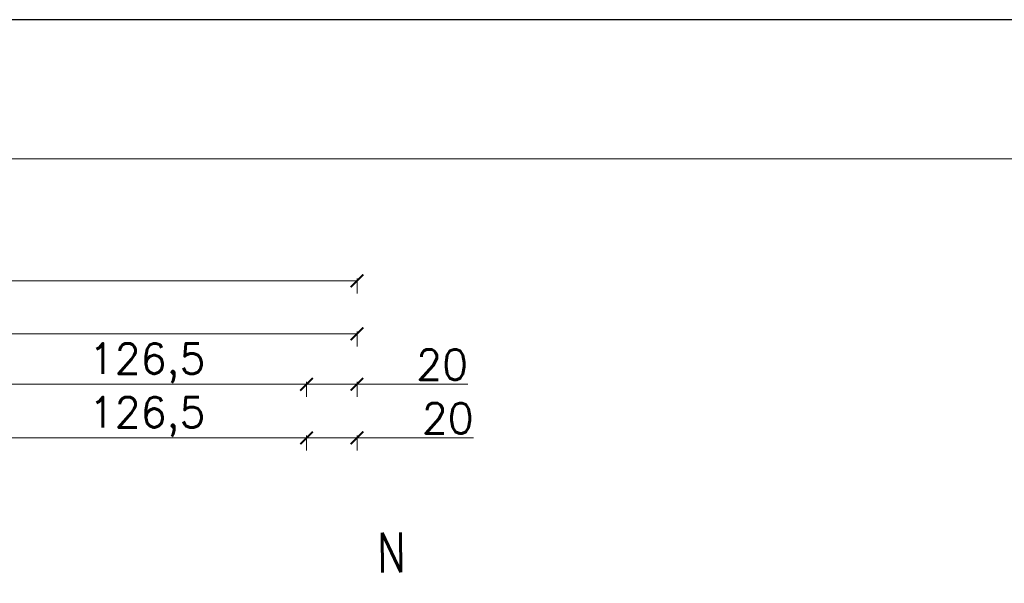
# Model space of a CAD drawing. Header units: millimetres. Extents: x -587 to 358276, y -26688 to 221215.
# Tile 218 of 256: x 11769 to 12159, y 11621 to 11844. Entities that reach past the tile are written whole.
import ezdxf

# ---------------------------------------------------------------- set-up
doc = ezdxf.new("R2010")
doc.units = ezdxf.units.MM
doc.header["$MEASUREMENT"] = 0
doc.layers.add('a3', color=3, linetype='Continuous', lineweight=30, plot=False)
doc.layers.add('Nowe_820-G Rysunki Obrazki_Nr_pióra__1', color=7, linetype='Continuous', lineweight=13)
doc.layers.add('wymiarowanie', color=176, linetype='Continuous', lineweight=9)
doc.styles.add('styl2', font='simplex.shx')
doc.styles.add('STYL_AUTOMATYCZNY_2', font='txt', dxfattribs={"width": 0.771777})
doc.dimstyles.new('Skala 1-50', dxfattribs={"dimtxt": 12, "dimasz": 5, "dimexe": 1, "dimexo": 1, "dimgap": 1.5, "dimtad": 1, "dimdec": 1, "dimrnd": 0.5, "dimtxsty": 'styl2', "dimblk": 'ARCHTICK', "dimcen": 5, "dimadec": 0, "dimazin": 0, "dimtfac": 1, "dimtdec": 1, "dimtmove": 1, "dimatfit": 3, "dimldrblk": 'ARCHTICK', "dimfxl": 5, "dimfxlon": 1, "dimlwd": -1, "dimlwe": -1, "dimarcsym": 0})

# ---------------------------------------------------------------- blocks, each defined once
blk = doc.blocks.new('_ArchTick')
at = {"color": 0, "linetype": 'ByBlock', "const_width": 0.15}
blk.add_lwpolyline([(-0.5, -0.5), (0.5, 0.5)], dxfattribs=at)
blk = doc.blocks.new('*D3620')
at = {"layer": 'Defpoints', "color": 0}
for p in [(11882.33, 11678.32), (11755.87, 11400.57), (11882.33, 11380.57)]:
    blk.add_point(p, dxfattribs=at)
at = {"layer": 'wymiarowanie', "color": 0}
for p, q in [((11755.87, 11673.32), (11755.87, 11679.32)), ((11755.87, 11678.32), (11882.33, 11678.32)), ((11882.33, 11673.32), (11882.33, 11679.32))]:
    blk.add_line(p, q, dxfattribs=at)
at = {"layer": 'wymiarowanie', "color": 0, "xscale": 5, "yscale": 5, "zscale": 5, "rotation": 180}
blk.add_blockref('_ArchTick', (11755.87, 11678.32), dxfattribs=at)
at = {"layer": 'wymiarowanie', "color": 0, "xscale": 5, "yscale": 5, "zscale": 5}
blk.add_blockref('_ArchTick', (11882.33, 11678.32), dxfattribs=at)
at = {"layer": 'wymiarowanie', "color": 0, "insert": (11819.1, 11686.67), "char_height": 12, "attachment_point": 5, "style": 'styl2'}
blk.add_mtext('126,5', dxfattribs=at)
blk = doc.blocks.new('*D3621')
at = {"layer": 'Defpoints', "color": 0}
for p in [(11902.33, 11678.32), (11902.33, 11400.57), (11882.33, 11380.57)]:
    blk.add_point(p, dxfattribs=at)
at = {"layer": 'wymiarowanie', "color": 0}
for p, q in [((11882.33, 11673.32), (11882.33, 11679.32)), ((11882.33, 11678.32), (11902.33, 11678.32)), ((11902.33, 11673.32), (11902.33, 11679.32)), ((11902.33, 11678.32), (11948.55, 11678.32))]:
    blk.add_line(p, q, dxfattribs=at)
at = {"layer": 'wymiarowanie', "color": 0, "xscale": 5, "yscale": 5, "zscale": 5, "rotation": 180}
blk.add_blockref('_ArchTick', (11882.33, 11678.32), dxfattribs=at)
at = {"layer": 'wymiarowanie', "color": 0, "xscale": 5, "yscale": 5, "zscale": 5}
blk.add_blockref('_ArchTick', (11902.33, 11678.32), dxfattribs=at)
at = {"layer": 'wymiarowanie', "color": 0, "insert": (11938.31, 11686.12), "char_height": 12, "attachment_point": 5, "style": 'styl2'}
blk.add_mtext('20', dxfattribs=at)
blk = doc.blocks.new('*D3627')
at = {"layer": 'Defpoints', "color": 0}
for p in [(11882.33, 11699.57), (11755.87, 11673.32), (11882.33, 11673.32)]:
    blk.add_point(p, dxfattribs=at)
at = {"layer": 'wymiarowanie', "color": 0}
for p, q in [((11755.87, 11694.57), (11755.87, 11700.57)), ((11755.87, 11699.57), (11882.33, 11699.57)), ((11882.33, 11694.57), (11882.33, 11700.57))]:
    blk.add_line(p, q, dxfattribs=at)
at = {"layer": 'wymiarowanie', "color": 0, "xscale": 5, "yscale": 5, "zscale": 5, "rotation": 180}
blk.add_blockref('_ArchTick', (11755.87, 11699.57), dxfattribs=at)
at = {"layer": 'wymiarowanie', "color": 0, "xscale": 5, "yscale": 5, "zscale": 5}
blk.add_blockref('_ArchTick', (11882.33, 11699.57), dxfattribs=at)
at = {"layer": 'wymiarowanie', "color": 0, "insert": (11819.1, 11707.92), "char_height": 12, "attachment_point": 5, "style": 'styl2'}
blk.add_mtext('126,5', dxfattribs=at)
blk = doc.blocks.new('*D3628')
at = {"layer": 'Defpoints', "color": 0}
for p in [(11902.33, 11699.57), (11882.33, 11673.32), (11902.33, 11673.32)]:
    blk.add_point(p, dxfattribs=at)
at = {"layer": 'wymiarowanie', "color": 0}
for p, q in [((11882.33, 11694.57), (11882.33, 11700.57)), ((11882.33, 11699.57), (11902.33, 11699.57)), ((11902.33, 11694.57), (11902.33, 11700.57)), ((11902.33, 11699.57), (11946.32, 11699.57))]:
    blk.add_line(p, q, dxfattribs=at)
at = {"layer": 'wymiarowanie', "color": 0, "xscale": 5, "yscale": 5, "zscale": 5, "rotation": 180}
blk.add_blockref('_ArchTick', (11882.33, 11699.57), dxfattribs=at)
at = {"layer": 'wymiarowanie', "color": 0, "xscale": 5, "yscale": 5, "zscale": 5}
blk.add_blockref('_ArchTick', (11902.33, 11699.57), dxfattribs=at)
at = {"layer": 'wymiarowanie', "color": 0, "insert": (11936.07, 11707.37), "char_height": 12, "attachment_point": 5, "style": 'styl2'}
blk.add_mtext('20', dxfattribs=at)
blk = doc.blocks.new('*D3629')
at = {"layer": 'Defpoints', "color": 0}
for p in [(11106.25, 11719.53), (11106.25, 11694.57), (11902.33, 11694.57)]:
    blk.add_point(p, dxfattribs=at)
at = {"layer": 'wymiarowanie', "color": 0}
for p, q in [((11106.25, 11714.53), (11106.25, 11720.53)), ((11902.33, 11719.53), (11106.25, 11719.53)), ((11902.33, 11714.53), (11902.33, 11720.53))]:
    blk.add_line(p, q, dxfattribs=at)
at = {"layer": 'wymiarowanie', "color": 0, "xscale": 5, "yscale": 5, "zscale": 5, "rotation": 180}
blk.add_blockref('_ArchTick', (11106.25, 11719.53), dxfattribs=at)
at = {"layer": 'wymiarowanie', "color": 0, "xscale": 5, "yscale": 5, "zscale": 5}
blk.add_blockref('_ArchTick', (11902.33, 11719.53), dxfattribs=at)
at = {"layer": 'wymiarowanie', "color": 0, "insert": (11504.29, 11727.34), "char_height": 12, "attachment_point": 5, "style": 'styl2'}
blk.add_mtext('796', dxfattribs=at)
blk = doc.blocks.new('*D3630')
at = {"layer": 'Defpoints', "color": 0}
for p in [(11902.33, 11740.54), (8867.19, 11678.32), (11902.33, 11678.32)]:
    blk.add_point(p, dxfattribs=at)
at = {"layer": 'wymiarowanie', "color": 0}
for p, q in [((8867.19, 11735.54), (8867.19, 11741.54)), ((8867.19, 11740.54), (11902.33, 11740.54)), ((11902.33, 11735.54), (11902.33, 11741.54))]:
    blk.add_line(p, q, dxfattribs=at)
at = {"layer": 'wymiarowanie', "color": 0, "xscale": 5, "yscale": 5, "zscale": 5, "rotation": 180}
blk.add_blockref('_ArchTick', (8867.19, 11740.54), dxfattribs=at)
at = {"layer": 'wymiarowanie', "color": 0, "xscale": 5, "yscale": 5, "zscale": 5}
blk.add_blockref('_ArchTick', (11902.33, 11740.54), dxfattribs=at)
at = {"layer": 'wymiarowanie', "color": 0, "insert": (10384.76, 11748.35), "char_height": 12, "attachment_point": 5, "style": 'styl2'}
blk.add_mtext('3035', dxfattribs=at)

msp = doc.modelspace()

# ---------------------------------------------------------------- linework, layer by layer
at = {"layer": 'a3'}
msp.add_lwpolyline([(13075.31, 8874.01), (13075.31, 11844.01), (7575.31, 11844.01), (7575.31, 8874.01), (13075.31, 8874.01)], dxfattribs=at)
at = {"layer": 'wymiarowanie', "color": 7}
msp.add_lwpolyline([(13026.2, 8917.05), (13026.2, 11788.83), (7624.42, 11788.83), (7624.42, 8917.05)], close=True, dxfattribs=at)

# ---------------------------------------------------------------- texts
at = {"layer": 'Nowe_820-G Rysunki Obrazki_Nr_pióra__1', "color": 7, "linetype": 'Continuous', "lineweight": 13, "insert": (11910.36, 11625.05), "char_height": 15.6988, "attachment_point": 7, "rotation": 0.3861, "style": 'STYL_AUTOMATYCZNY_2'}
msp.add_mtext('\\A1;{\\pql;\\fRomanS|b0|i0|c0|p0;\\W0.771777;N}', dxfattribs=at)

# ---------------------------------------------------------------- dimensions: what is measured, and where the dimension line sits
at = {"layer": 'wymiarowanie'}
for base, p1, p2, picture, middle in [((11902.33, 11740.54), (8867.19, 11678.32), (11902.33, 11678.32), '*D3630', (10384.76, 11748.35)), ((11106.25, 11719.53), (11902.33, 11694.57), (11106.25, 11694.57), '*D3629', (11504.29, 11727.34)), ((11882.33, 11699.57), (11755.87, 11673.32), (11882.33, 11673.32), '*D3627', (11819.1, 11707.92)), ((11882.33, 11678.32), (11755.87, 11400.57), (11882.33, 11380.57), '*D3620', (11819.1, 11686.67))]:
    dim = msp.add_linear_dim(base=base, p1=p1, p2=p2, dimstyle='Skala 1-50', dxfattribs=at)
    dim.commit()
    dim.dimension.update_dxf_attribs({"geometry": picture, "text_midpoint": middle})
for base, p1, p2, picture, middle in [((11902.33, 11699.57), (11882.33, 11673.32), (11902.33, 11673.32), '*D3628', (11936.07, 11701.1)), ((11902.33, 11678.32), (11882.33, 11380.57), (11902.33, 11400.57), '*D3621', (11938.31, 11673.22))]:
    dim = msp.add_linear_dim(base=base, p1=p1, p2=p2, dimstyle='Skala 1-50', dxfattribs=at)
    dim.commit()
    dim.dimension.update_dxf_attribs({"geometry": picture, "text_midpoint": middle, "dimtype": 160})

doc.saveas('drawing.dxf')
